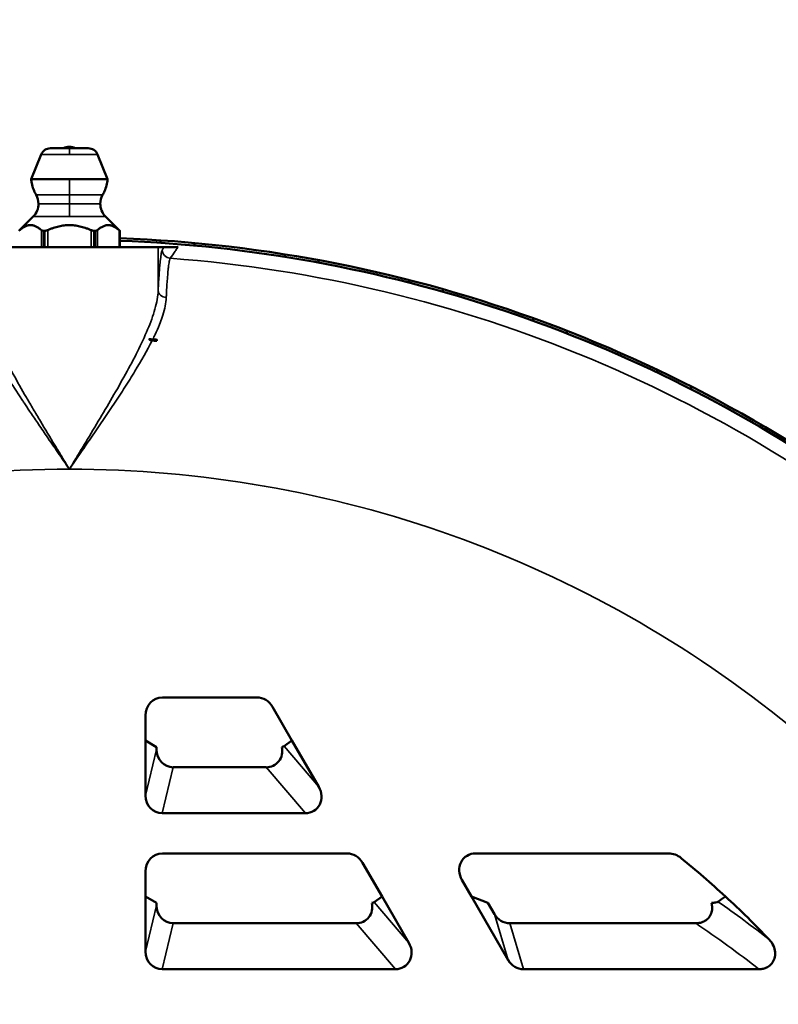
# Model space of a CAD drawing. Header units: inches. Extents: x 1 to 237, y 4 to 150.
# Tile 51 of 237: x 46.4 to 49.04, y 115 to 118.43. Entities that reach past the tile are written whole.
import ezdxf

# ---------------------------------------------------------------- set-up
doc = ezdxf.new("R2010")
doc.units = ezdxf.units.IN
doc.header["$LTSCALE"] = 7
doc.header["$MEASUREMENT"] = 0
for name, color, linetype, lineweight in [('Dimension (ANSI)', 7, 'Continuous', 25), ('Visible (ANSI)', 7, 'Continuous', 50), ('Visible Narrow (ANSI)', 7, 'Continuous', 35)]:
    doc.layers.add(name, color=color, linetype=linetype, lineweight=lineweight)
doc.styles.add('Dimension Text', font='tahoma.ttf')
doc.dimstyles.new('Dual Dimension', dxfattribs={"dimscale": 7, "dimtxt": 0.12, "dimasz": 0.098425, "dimexe": 0.125, "dimexo": 0.0625, "dimgap": 0.031496, "dimtad": 0, "dimtih": 1, "dimtoh": 1, "dimrnd": 1e-08, "dimzin": 4, "dimdsep": 46, "dimtxsty": 'Dimension Text', "dimcen": 0.09, "dimdle": 0.393701, "dimclrd": 256, "dimclre": 256, "dimclrt": 256, "dimadec": 0, "dimazin": 1, "dimtfac": 1, "dimtofl": 0, "dimtmove": 0, "dimatfit": 3, "dimfxl": 1, "dimtolj": 1, "dimtzin": 4, "dimlwd": -1, "dimlwe": -1, "dimarcsym": 0})

# ---------------------------------------------------------------- blocks, each defined once
blk = doc.blocks.new('*D10')
at = {"layer": 'Defpoints', "color": 0, "transparency": 16777216}
for p in [(20.6089, 136.146), (20.6089, 123.4689), (99.1107, 113.146)]:
    blk.add_point(p, dxfattribs=at)
at = {"layer": 'Dimension (ANSI)', "transparency": 16777216}
for p, q in [((20.6089, 123.9064), (20.6089, 137.021)), ((99.1107, 113.5835), (99.1107, 137.021)), ((21.2979, 136.146), (55.6692, 136.146)), ((98.4217, 136.146), (64.0504, 136.146))]:
    blk.add_line(p, q, dxfattribs=at)
for points in [[(21.2979, 136.2609), (21.2979, 136.0312), (20.6089, 136.146)], [(98.4217, 136.2609), (98.4217, 136.0312), (99.1107, 136.146)]]:
    blk.add_solid(points, dxfattribs=at)
at = {"layer": 'Dimension (ANSI)', "transparency": 16777216, "insert": (59.8598, 136.146), "char_height": 0.84, "attachment_point": 5, "style": 'Dimension Text'}
blk.add_mtext('\\A1;{\\H3.0x;(}\\S78.50^ 1993.9 mm;{\\H3.0x;)}', dxfattribs=at)

msp = doc.modelspace()

# ---------------------------------------------------------------- linework, layer by layer
at = {"layer": 'Visible (ANSI)'}
for p, q in [((46.5046, 117.9866), (46.5705, 117.9866)), ((46.5705, 117.9866), (46.6365, 117.9866)), ((46.472, 117.9647), (46.4371, 117.8783)), ((46.669, 117.9647), (46.7039, 117.8783)), ((46.5705, 117.8783), (46.4371, 117.8783)), ((46.7039, 117.8783), (46.5705, 117.8783)), ((46.4445, 117.7487), (46.3945, 117.6987)), ((46.6965, 117.7487), (46.7465, 117.6987)), ((46.4799, 117.6987), (46.4852, 117.6987)), ((46.6559, 117.6987), (46.6612, 117.6987)), ((46.7465, 117.6987), (46.7465, 117.6987)), ((46.7465, 117.6987), (46.7465, 117.642)), ((46.8885, 117.6567), (46.8885, 117.6655)), ((46.2607, 117.642), (46.8803, 117.642)), ((46.9012, 117.642), (46.8803, 117.642)), ((46.9012, 117.642), (46.9497, 117.642)), ((47.0066, 117.6474), (47.0066, 117.6561)), ((47.3215, 117.6079), (47.3215, 117.6167)), ((47.4396, 117.5875), (47.4396, 117.5964)), ((47.7546, 117.5181), (47.7546, 117.5271)), ((47.8727, 117.4862), (47.8727, 117.4952)), ((48.1877, 117.3849), (48.1877, 117.3942)), ((48.3058, 117.3406), (48.3058, 117.3499)), ((46.8754, 117.3189), (46.8753, 117.3187)), ((46.8753, 117.3187), (46.8753, 117.3148)), ((48.6207, 117.2044), (48.6207, 117.214)), ((48.7389, 117.1462), (48.7389, 117.1559)), ((47.2249, 116.071), (46.895, 116.071)), ((47.347, 115.921), (47.2793, 116.0383)), ((46.836, 116.0083), (46.836, 115.921)), ((46.836, 115.921), (46.836, 115.729)), ((46.8745, 115.898), (46.836, 115.921)), ((47.347, 115.921), (47.3195, 115.9006)), ((47.4407, 115.7589), (47.347, 115.921)), ((46.8745, 115.898), (46.8745, 115.8891)), ((46.9329, 115.8272), (47.2568, 115.8272)), ((46.8944, 115.667), (47.3937, 115.667)), ((47.5389, 115.527), (46.895, 115.527)), ((48.6603, 115.527), (47.987, 115.527)), ((47.6611, 115.377), (47.5934, 115.4943)), ((46.836, 115.4643), (46.836, 115.377)), ((47.9398, 115.4344), (47.9729, 115.377)), ((46.836, 115.377), (46.836, 115.185)), ((46.8745, 115.354), (46.836, 115.377)), ((47.6611, 115.377), (47.6336, 115.3566)), ((47.7547, 115.2149), (47.6611, 115.377)), ((47.9729, 115.377), (48.101, 115.1551)), ((48.0307, 115.354), (47.9729, 115.377)), ((46.8745, 115.354), (46.8745, 115.3451)), ((48.0307, 115.354), (48.053, 115.3153)), ((46.9329, 115.2832), (47.5708, 115.2832)), ((48.1064, 115.2832), (48.7557, 115.2832)), ((46.8944, 115.123), (47.7077, 115.123)), ((48.1545, 115.123), (48.9759, 115.123))]:
    msp.add_line(p, q, dxfattribs=at)
for centre, radius, start, end in [((46.5046, 117.9515), 0.0351, 90, 158), ((46.5705, 117.9446), 0.047, 63.2951, 116.7049), ((46.6365, 117.9515), 0.0351, 22, 90), ((46.4005, 117.7927), 0.0622, 0, 29.9514), ((46.7405, 117.7927), 0.0622, 150.0486, 180), ((46.4005, 117.7927), 0.0622, 315, 0), ((46.7405, 117.7927), 0.0622, 180, 225), ((46.5705, 112.896), 4.78, 51.4802, 87.8896), ((46.5705, 112.896), 4.7713, 55.0722, 87.8857), ((46.5705, 112.896), 4.4332, 86.0573, 86.4083), ((46.5705, 112.896), 4.4333, 86.056, 86.2392), ((46.5705, 112.896), 4.4292, 86.0538, 86.2615), ((46.5705, 112.896), 3.375, 47.3166, 50.7805), ((46.5705, 112.896), 3.375, 43.6645, 47.3166)]:
    msp.add_arc(centre, radius, start, end, dxfattribs=at)
for centre, major_axis, ratio, start_param, end_param in [((46.8767, 117.3674), (0.0243, 0.0498), 0.560317, 2.978081, 3.366905), ((46.8519, 117.318), (-0.0334, 0.0015), 0.069838, 4.430484, 4.825751), ((46.896, 116.8559), (0, 0.7496), 0.034825, 0.905184, 0.912147), ((46.8961, 116.0072), (-0.0091, 0.0633), 0.938555, 6.148857, 7.701753), ((47.2279, 116.0072), (-0.0245, 0.0596), 0.93054, 4.8558, 5.917828), ((46.9347, 115.891), (0.015, 0.0623), 0.936533, 1.822036, 3.363019), ((47.2504, 115.891), (-0.0432, 0.0506), 0.901928, 2.484745, 4.164495), ((47.2452, 115.8971), (0.0749, 0.0045), 0.089142, 5.802645, 6.147341), ((47.3873, 115.7309), (-0.0432, 0.0506), 0.901928, 2.484745, 4.509191), ((46.8962, 115.7309), (0.015, 0.0623), 0.936533, 1.822036, 3.363019), ((46.8961, 115.4632), (-0.0091, 0.0633), 0.938555, 6.148857, 7.701753), ((47.542, 115.4632), (-0.0245, 0.0596), 0.93054, 4.8558, 5.917828), ((47.9925, 115.4632), (-0.0393, 0.0529), 0.9107, 5.687919, 7.72694), ((46.9347, 115.347), (0.015, 0.0623), 0.936533, 1.822036, 3.363019), ((47.5644, 115.347), (-0.0432, 0.0506), 0.901928, 2.484745, 4.164495), ((47.5593, 115.3531), (0.0749, 0.0045), 0.089142, 5.802645, 6.147341), ((48.1042, 115.347), (-0.0184, 0.0615), 0.934792, 1.818701, 2.868359), ((47.7014, 115.1869), (-0.0432, 0.0506), 0.901928, 2.484745, 4.509191), ((46.8962, 115.1869), (0.015, 0.0623), 0.936533, 1.822036, 3.363019), ((48.1522, 115.1869), (-0.0184, 0.0615), 0.934792, 1.818701, 2.868359)]:
    msp.add_ellipse(centre, major_axis=major_axis, ratio=ratio, start_param=start_param, end_param=end_param, dxfattribs=at)
for points, knots in [([(46.4544, 117.8238), (46.4472, 117.8362), (46.442, 117.8501), (46.4382, 117.8689), (46.4375, 117.8736), (46.4371, 117.8783)], [0, 0, 0, 0, 0.1098629, 0.1098629, 0.1460083, 0.1460083, 0.1460083, 0.1460083]), ([(46.7039, 117.8783), (46.7026, 117.864), (46.6989, 117.8496), (46.6912, 117.8321), (46.689, 117.8279), (46.6866, 117.8238)], [0, 0, 0, 0, 0.1098629, 0.1098629, 0.1460083, 0.1460083, 0.1460083, 0.1460083]), ([(46.4799, 117.6987), (46.4786, 117.6987), (46.4774, 117.6989), (46.4752, 117.6995), (46.4743, 117.6999), (46.4732, 117.7006), (46.473, 117.7008), (46.4728, 117.701)], [0.1009938, 0.1009938, 0.1009938, 0.1009938, 0.11238276, 0.11238276, 0.12377172, 0.12377172, 0.12704893, 0.12704893, 0.12704893, 0.12704893]), ([(46.4949, 117.701), (46.4945, 117.7008), (46.4941, 117.7006), (46.4922, 117.6999), (46.4907, 117.6995), (46.4879, 117.6989), (46.4865, 117.6987), (46.4852, 117.6987)], [0.07493866, 0.07493866, 0.07493866, 0.07493866, 0.07821587, 0.07821587, 0.08960483, 0.08960483, 0.1009938, 0.1009938, 0.1009938, 0.1009938]), ([(46.6559, 117.6987), (46.6545, 117.6987), (46.6531, 117.6989), (46.6503, 117.6995), (46.6488, 117.6999), (46.647, 117.7006), (46.6465, 117.7008), (46.6461, 117.701)], [0.1009938, 0.1009938, 0.1009938, 0.1009938, 0.11238276, 0.11238276, 0.12377172, 0.12377172, 0.12704893, 0.12704893, 0.12704893, 0.12704893]), ([(46.6682, 117.701), (46.668, 117.7008), (46.6678, 117.7006), (46.6667, 117.6999), (46.6658, 117.6995), (46.6636, 117.6989), (46.6624, 117.6987), (46.6612, 117.6987)], [0.07493866, 0.07493866, 0.07493866, 0.07493866, 0.07821587, 0.07821587, 0.08960483, 0.08960483, 0.1009938, 0.1009938, 0.1009938, 0.1009938]), ([(46.7465, 117.6987), (46.7465, 117.6987), (46.7463, 117.6989), (46.7456, 117.6995), (46.7451, 117.6999), (46.7442, 117.7006), (46.744, 117.7008), (46.7438, 117.701)], [0.1009938, 0.1009938, 0.1009938, 0.1009938, 0.11238276, 0.11238276, 0.12377172, 0.12377172, 0.12704893, 0.12704893, 0.12704893, 0.12704893]), ([(48.6603, 115.527), (48.6682, 115.527), (48.676, 115.5256), (48.6911, 115.52), (48.6982, 115.5159), (48.7045, 115.5108)], [-0.1223026, -0.1223026, -0.1223026, -0.1223026, -0.0620396, -0.0620396, 0, 0, 0, 0]), ([(48.7557, 115.2832), (48.761, 115.2832), (48.7663, 115.2838), (48.7771, 115.2864), (48.7825, 115.2886), (48.7929, 115.2948), (48.7978, 115.299), (48.8059, 115.3094), (48.8089, 115.3154), (48.8122, 115.3271), (48.8129, 115.3325), (48.8126, 115.3434), (48.8118, 115.3488), (48.8103, 115.354)], [0, 0, 0, 0, 0.040516, 0.040516, 0.0846025, 0.0846025, 0.1336413, 0.1336413, 0.1850294, 0.1850294, 0.2264165, 0.2264165, 0.2678925, 0.2678925, 0.2678925, 0.2678925]), ([(48.8103, 115.354), (48.8158, 115.3547), (48.8208, 115.3554), (48.8287, 115.3569), (48.8319, 115.3577), (48.8329, 115.3584)], [-0.2191708, -0.2191708, -0.2191708, -0.2191708, -0.1095854, -0.1095854, 0, 0, 0, 0]), ([(49.012, 115.2263), (49.018, 115.22), (49.023, 115.2127), (49.0298, 115.1975), (49.0318, 115.1898), (49.0328, 115.1748), (49.0321, 115.1676), (49.0279, 115.1542), (49.0246, 115.148), (49.016, 115.1376), (49.0109, 115.1335), (49.0005, 115.1278), (48.9955, 115.1259), (48.9856, 115.1236), (48.9808, 115.123), (48.9759, 115.123)], [-0.361515, -0.361515, -0.361515, -0.361515, -0.2953238, -0.2953238, -0.2351091, -0.2351091, -0.1807575, -0.1807575, -0.1276237, -0.1276237, -0.0775837, -0.0775837, -0.037204, -0.037204, 0, 0, 0, 0])]:
    msp.add_open_spline(points, degree=3, knots=knots, dxfattribs=at)
for points, weights in [([(46.3972, 117.701), (46.435, 117.7339), (46.4728, 117.701)], [1.29768802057, 1.44129490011, 1.29768802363]), ([(46.4949, 117.701), (46.5705, 117.7339), (46.6461, 117.701)], [1.29768802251, 1.44129489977, 1.29768802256]), ([(46.6682, 117.701), (46.706, 117.7339), (46.7438, 117.701)], [1.29768802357, 1.44129490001, 1.29768802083])]:
    msp.add_rational_spline(points, weights, degree=2, dxfattribs=at)
msp.add_open_spline([(48.8586, 115.377), (48.85, 115.3708), (48.8415, 115.3646), (48.8329, 115.3584)], degree=3, dxfattribs=at)
at = {"layer": 'Visible Narrow (ANSI)'}
for p, q in [((46.5705, 117.9866), (46.5705, 117.9647)), ((46.472, 117.9647), (46.5705, 117.9647)), ((46.5705, 117.9647), (46.669, 117.9647)), ((46.5705, 117.8783), (46.5705, 117.8238)), ((46.5705, 117.8238), (46.4544, 117.8238)), ((46.5705, 117.8238), (46.5705, 117.7927)), ((46.6866, 117.8238), (46.5705, 117.8238)), ((46.4627, 117.7927), (46.5705, 117.7927)), ((46.5705, 117.7927), (46.5705, 117.7487)), ((46.5705, 117.7927), (46.6783, 117.7927)), ((46.4445, 117.7487), (46.5705, 117.7487)), ((46.5705, 117.7487), (46.6965, 117.7487)), ((46.4728, 117.701), (46.4728, 117.642)), ((46.4799, 117.642), (46.4799, 117.6987)), ((46.4852, 117.6987), (46.4852, 117.642)), ((46.4949, 117.642), (46.4949, 117.701)), ((46.6461, 117.701), (46.6461, 117.642)), ((46.6559, 117.642), (46.6559, 117.6987)), ((46.6612, 117.6987), (46.6612, 117.642)), ((46.6682, 117.642), (46.6682, 117.701)), ((46.7438, 117.701), (46.7438, 117.642)), ((46.7465, 117.642), (46.7465, 117.6987)), ((46.8803, 117.4903), (46.8803, 117.642)), ((46.836, 115.729), (46.8745, 115.8891)), ((47.3195, 115.9006), (47.4407, 115.7589)), ((46.9329, 115.8272), (46.8944, 115.667)), ((47.3937, 115.667), (47.2568, 115.8272)), ((46.836, 115.185), (46.8745, 115.3451)), ((47.6336, 115.3566), (47.7547, 115.2149)), ((48.101, 115.1551), (48.053, 115.3153)), ((46.9329, 115.2832), (46.8944, 115.123)), ((47.7077, 115.123), (47.5708, 115.2832)), ((48.1064, 115.2832), (48.1545, 115.123))]:
    msp.add_line(p, q, dxfattribs=at)
for radius, start, end in [(4.72, 48.9582, 85.7242), (3.971, 90, 129.2967), (3.971, 50.7033, 90)]:
    msp.add_arc((46.5705, 112.896), radius, start, end, dxfattribs=at)
for centre, major_axis, ratio, start_param, end_param in [((46.9247, 117.6328), (-0.0246, 0.0172), 0.998148, 0.611066, 2.105551), ((46.9103, 117.4903), (-0.03, 0.0015), 0.81502, 0.060267, 1.550674), ((47.1342, 112.7442), (2.6834, -2.328), 0.875644, 1.629426, 1.692143), ((46.5705, 111.8535), (0, 4.1025), 0.970681, 5.634635, 5.702337)]:
    msp.add_ellipse(centre, major_axis=major_axis, ratio=ratio, start_param=start_param, end_param=end_param, dxfattribs=at)
for points, knots in [([(46.8803, 117.4903), (46.8814, 117.5117), (46.8825, 117.5308), (46.8836, 117.5477), (46.8842, 117.5561), (46.8848, 117.5639), (46.8854, 117.5712), (46.886, 117.5784), (46.8866, 117.5851), (46.8872, 117.5911), (46.8896, 117.6151), (46.8921, 117.6291), (46.8947, 117.6328)], [0, 0, 0, 0, 0.00280378, 0.00280378, 0.00280378, 0.00420568, 0.00420568, 0.00420568, 0.00560757, 0.00560757, 0.00560757, 0.01121514, 0.01121514, 0.01121514, 0.01121514]), ([(46.9497, 117.642), (46.949, 117.6411), (46.9483, 117.6401), (46.9476, 117.6391), (46.9448, 117.6351), (46.9421, 117.6311), (46.9393, 117.6271), (46.9337, 117.6191), (46.928, 117.611), (46.9224, 117.6029)], [0, 0, 0, 0, 0.001524, 0.001524, 0.001524, 0.00762, 0.00762, 0.00762, 0.01998114, 0.01998114, 0.01998114, 0.01998114]), ([(46.9224, 117.6029), (46.9214, 117.6015), (46.9205, 117.5987), (46.9186, 117.5903), (46.9176, 117.5846), (46.9162, 117.5732), (46.9156, 117.5683), (46.9143, 117.5556), (46.9136, 117.5473), (46.9125, 117.5327), (46.912, 117.5271), (46.9108, 117.5087), (46.91, 117.495), (46.909, 117.4755), (46.9087, 117.4707), (46.9085, 117.4659)], [0, 0, 0, 0, 0.00204044, 0.00204044, 0.00409413, 0.00409413, 0.00534421, 0.00534421, 0.00704011, 0.00704011, 0.00801632, 0.00801632, 0.01005832, 0.01005832, 0.01068843, 0.01068843, 0.01068843, 0.01068843]), ([(46.2607, 117.4903), (46.2616, 117.4698), (46.2658, 117.4478), (46.2787, 117.4021), (46.2874, 117.3783), (46.3029, 117.3411), (46.3085, 117.3285), (46.3204, 117.303), (46.3266, 117.2902), (46.3459, 117.2515), (46.3599, 117.2253), (46.3891, 117.1722), (46.4045, 117.1452), (46.4284, 117.104), (46.4366, 117.0902), (46.4529, 117.0625), (46.4611, 117.0487), (46.486, 117.0071), (46.5027, 116.9793), (46.5281, 116.9374), (46.5365, 116.9234), (46.5535, 116.8953), (46.562, 116.8813), (46.5705, 116.867)], [-0.00563767, -0.00563767, -0.00563767, -0.00563767, -0.00311047, -0.00311047, -0.00058328, -0.00058328, 0.00068032, 0.00068032, 0.00194392, 0.00194392, 0.00447112, 0.00447112, 0.00699832, 0.00699832, 0.00826192, 0.00826192, 0.00952552, 0.00952552, 0.01205272, 0.01205272, 0.01331632, 0.01331632, 0.01457992, 0.01457992, 0.01457992, 0.01457992]), ([(46.5705, 116.867), (46.579, 116.8811), (46.5875, 116.8952), (46.6044, 116.9233), (46.6129, 116.9373), (46.6381, 116.9791), (46.6548, 117.0068), (46.6878, 117.062), (46.7041, 117.0895), (46.736, 117.1443), (46.7515, 117.1716), (46.7811, 117.2253), (46.7952, 117.2518), (46.8212, 117.3037), (46.8331, 117.3292), (46.8538, 117.3787), (46.8625, 117.4028), (46.8753, 117.4484), (46.8794, 117.4699), (46.8803, 117.4903)], [-0.00563595, -0.00563595, -0.00563595, -0.00563595, -0.00438664, -0.00438664, -0.00313733, -0.00313733, -0.0006387, -0.0006387, 0.00185992, 0.00185992, 0.00435855, 0.00435855, 0.00685717, 0.00685717, 0.0093558, 0.0093558, 0.01185443, 0.01185443, 0.01435305, 0.01435305, 0.01435305, 0.01435305]), ([(46.9085, 117.4659), (46.9076, 117.4467), (46.9033, 117.4263), (46.8966, 117.4048), (46.8958, 117.4023), (46.8949, 117.3997), (46.8941, 117.3971), (46.8913, 117.3887), (46.8881, 117.3802), (46.8846, 117.3715), (46.8801, 117.3601), (46.875, 117.3485), (46.8695, 117.3368), (46.8668, 117.3312), (46.8641, 117.3255), (46.8613, 117.3198)], [0, 0, 0, 0, 0.002485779, 0.002485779, 0.002485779, 0.002782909, 0.002782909, 0.002782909, 0.003734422, 0.003734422, 0.003734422, 0.004975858, 0.004975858, 0.004975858, 0.005565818, 0.005565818, 0.005565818, 0.005565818]), ([(46.5705, 116.867), (46.5639, 116.8767), (46.5571, 116.8866), (46.5504, 116.8963), (46.5437, 116.906), (46.537, 116.9157), (46.5304, 116.9254), (46.517, 116.9448), (46.5038, 116.9641), (46.4906, 116.9833), (46.4799, 116.9988), (46.4693, 117.0143), (46.4588, 117.0298), (46.4497, 117.0432), (46.4406, 117.0566), (46.4316, 117.07), (46.4253, 117.0794), (46.4191, 117.0887), (46.4129, 117.098), (46.4102, 117.102), (46.4076, 117.1061), (46.405, 117.11), (46.3875, 117.1365), (46.3707, 117.1626), (46.3547, 117.1882), (46.3503, 117.1953), (46.3459, 117.2024), (46.3416, 117.2094), (46.3304, 117.2277), (46.3198, 117.2457), (46.3097, 117.2636), (46.3027, 117.276), (46.296, 117.2882), (46.2896, 117.3004), (46.2869, 117.3056), (46.2843, 117.3107), (46.2817, 117.3158)], [-0.00002761, -0.00002761, -0.00002761, -0.00002761, 0.00086817, 0.00086817, 0.00086817, 0.00176394, 0.00176394, 0.00176394, 0.00355548, 0.00355548, 0.00355548, 0.00500492, 0.00500492, 0.00500492, 0.00626138, 0.00626138, 0.00626138, 0.00713856, 0.00713856, 0.00713856, 0.00751642, 0.00751642, 0.00751642, 0.01002412, 0.01002412, 0.01002412, 0.01072165, 0.01072165, 0.01072165, 0.01252731, 0.01252731, 0.01252731, 0.01377626, 0.01377626, 0.01377626, 0.0143047, 0.0143047, 0.0143047, 0.0143047]), ([(46.8593, 117.3158), (46.842, 117.2813), (46.8215, 117.2456), (46.7879, 117.1906), (46.7763, 117.1721), (46.7523, 117.1347), (46.7399, 117.1158), (46.7022, 117.059), (46.6764, 117.0211), (46.637, 116.9637), (46.6238, 116.9445), (46.5972, 116.9059), (46.5839, 116.8865), (46.5705, 116.867)], [0, 0, 0, 0, 0.00359594, 0.00359594, 0.00539392, 0.00539392, 0.00719189, 0.00719189, 0.01078783, 0.01078783, 0.0125858, 0.0125858, 0.01438378, 0.01438378, 0.01438378, 0.01438378])]:
    msp.add_open_spline(points, degree=3, knots=knots, dxfattribs=at)
msp.add_open_spline([(46.8947, 117.6328), (46.8968, 117.6359), (46.899, 117.639), (46.9012, 117.642)], degree=3, dxfattribs=at)

# ---------------------------------------------------------------- dimensions: what is measured, and where the dimension line sits
at = {"layer": 'Dimension (ANSI)'}
dim = msp.add_linear_dim(base=(20.6089, 136.146), p1=(99.1107, 113.146), p2=(20.6089, 123.4689), text='{\\H3.0x;(}\\S<>^ 1993.9 mm;{\\H3.0x;)}', dimstyle='Dual Dimension', override={"dimgap": 0.031496, "dimtih": 0, "dimtoh": 0, "dimdec": 2, "dimpost": '\\X', "dimtol": 0, "dimlim": 0, "dimtp": 0, "dimtm": 0, "dimtdec": 2, "dimatfit": 1}, dxfattribs=at)
dim.commit()
dim.dimension.update_dxf_attribs({"geometry": '*D10', "text_midpoint": (59.8598, 136.146), "dimtype": 160})

doc.saveas('drawing.dxf')
